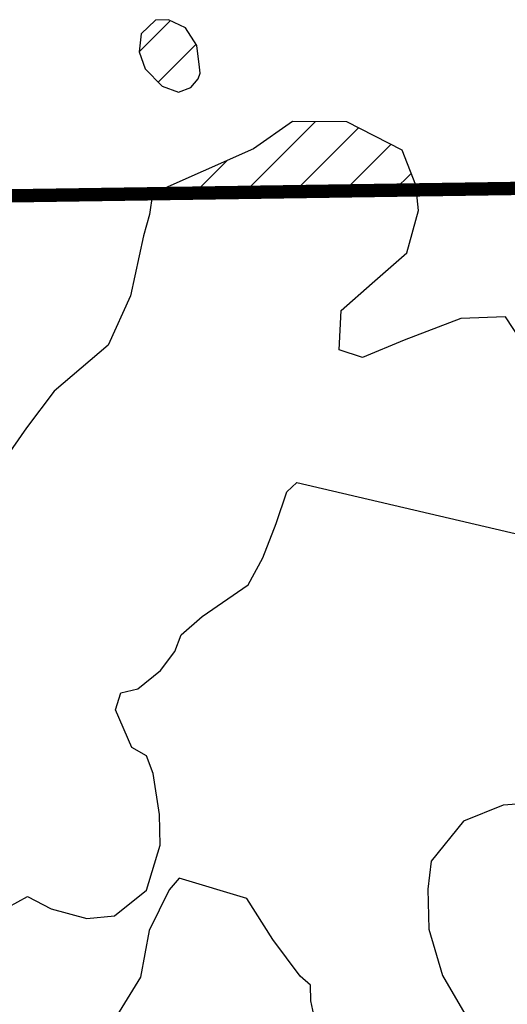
# Model space of a CAD drawing. Extents: x 192051 to 352051, y 710978 to 817615.
# Tile 80 of 85: x 299898 to 302819, y 787621 to 793524. Entities that reach past the tile are written whole.
import ezdxf

# ---------------------------------------------------------------- set-up
doc = ezdxf.new("R2010")
doc.units = 0
doc.header["$LTSCALE"] = 800
doc.layers.get('0').update_dxf_attribs({"linetype": 'CONTINUOUS'})
for name, color, linetype in [('WETDBA', 11, 'CONTINUOUS'), ('WETFILL', 12, 'CONTINUOUS'), ('WSHEDS', 3, 'CONTINUOUS')]:
    doc.layers.add(name, color=color, linetype=linetype)

# ---------------------------------------------------------------- blocks, each defined once
blk = doc.blocks.new('*X')
at = {"color": 0}
for p, q in [((300615, 793331.2), (300801.8, 793518)), ((300728.1, 793149.7), (300955.7, 793377.3)), ((301245.5, 792488.3), (301670.7, 792913.5)), ((301544.5, 792492.7), (301928.2, 792876.3)), ((301843.6, 792497.1), (302122.6, 792776)), ((300946.4, 792483.9), (301143.2, 792680.7)), ((302142.7, 792501.4), (302243.2, 792601.9))]:
    blk.add_line(p, q, dxfattribs=at)

msp = doc.modelspace()

# ---------------------------------------------------------------- linework, layer by layer
at = {"layer": 'WETDBA', "color": 0}
msp.add_lwpolyline([(300974.6, 793238.5), (300960.5, 793369.9), (300892, 793475.6), (300789.6, 793523.7), (300712.6, 793521.7), (300626.1, 793439.5), (300614.8, 793331.8), (300650, 793228.4), (300752.8, 793124.8), (300849.2, 793088.5), (300924.4, 793118), (300967.2, 793170), (300980.1, 793204)], close=True, dxfattribs=at)
for points in [[(302270.7, 792531.3), (302188.8, 792741.9), (301858.4, 792912.3), (301533.1, 792914.3), (301298.2, 792749.4), (300695, 792482.2), (300694.7, 792480.2)], [(302903.7, 791596.5), (302809.1, 791742.6), (302541.3, 791732.3), (302201.9, 791602.7), (301951.1, 791497.9), (301811.4, 791543.6), (301823.7, 791779.4), (302010.8, 791944.2), (302217.9, 792125.7), (302288.1, 792380.8), (302270.7, 792531.3)], [(300694.7, 792480.2), (300676, 792356.6), (300639.4, 792227.1), (300562.9, 791868.6), (300428.1, 791571.8), (300105.1, 791296), (299939.9, 791076.7), (299806.7, 790888), (299684.9, 790902.8), (299663.9, 790945.6), (299671.3, 791021.8), (299695.7, 791125.4), (299755.2, 791193.7), (299773.8, 791273), (299770.5, 791351.1), (299768.5, 791432.8), (299734.4, 791489.5), (299732.1, 791585.3), (299741, 791715.6), (299753.7, 791864.4), (299655.6, 792009.8), (299635.2, 792027.7)], [(299828.6, 788204), (299945.4, 788266.6), (300086.3, 788193.1), (300300.2, 788135.5), (300466.1, 788151.6), (300657.2, 788304.4), (300740.7, 788575.2), (300736.1, 788759.7), (300697.9, 789005.4), (300658.4, 789109.6), (300569.9, 789159.7), (300472.4, 789386.1), (300503.6, 789489), (300606.8, 789512.8), (300741.1, 789621.6), (300827.2, 789735.5), (300865.7, 789836), (300992.1, 789945.6), (301267, 790135.1), (301354.5, 790298.3), (301435.5, 790504), (301498.5, 790692.6), (301558, 790748.2), (304883, 789972.3)], [(303145.6, 788841.4), (302795.7, 788814.3), (302556.2, 788718.8), (302363.5, 788478.8), (302344, 788311.1), (302349, 788070.9), (302430.9, 787793.4), (302606.5, 787492.6), (302810.6, 787202.3), (302971.8, 787122.5)], [(301659.7, 787557.2), (301643, 787641.6), (301640.6, 787735), (301578.9, 787789.8), (301415.6, 788008.7), (301259.5, 788255.3), (300854, 788377), (300794.1, 788307), (300674.3, 788063.7), (300622.2, 787783.8), (300446.3, 787497.1)]]:
    msp.add_lwpolyline(points, dxfattribs=at)
at = {"layer": 'WSHEDS', "color": 0, "const_width": 80}
for points in [[(305037.7, 792825), (305045.2, 792544), (302273.9, 792503.4)], [(302273.9, 792503.4), (300695, 792480.2)], [(300695, 792480.2), (299623.9, 792464.5), (299635.2, 792027.7)]]:
    msp.add_lwpolyline(points, dxfattribs=at)

# ---------------------------------------------------------------- block references
at = {"layer": 'WETFILL', "color": 0}
msp.add_blockref('*X', (0, 0), dxfattribs=at)
msp.add_blockref('*X', (0, 0), dxfattribs=at)
msp.add_blockref('*X', (0, 0), dxfattribs=at)
msp.add_blockref('*X', (0, 0), dxfattribs=at)
msp.add_blockref('*X', (0, 0), dxfattribs=at)
msp.add_blockref('*X', (0, 0), dxfattribs=at)
msp.add_blockref('*X', (0, 0), dxfattribs=at)
msp.add_blockref('*X', (0, 0), dxfattribs=at)
msp.add_blockref('*X', (0, 0), dxfattribs=at)
msp.add_blockref('*X', (0, 0), dxfattribs=at)
msp.add_blockref('*X', (0, 0), dxfattribs=at)
msp.add_blockref('*X', (0, 0), dxfattribs=at)
msp.add_blockref('*X', (0, 0), dxfattribs=at)
msp.add_blockref('*X', (0, 0), dxfattribs=at)
msp.add_blockref('*X', (0, 0), dxfattribs=at)
msp.add_blockref('*X', (0, 0), dxfattribs=at)
msp.add_blockref('*X', (0, 0), dxfattribs=at)
msp.add_blockref('*X', (0, 0), dxfattribs=at)
msp.add_blockref('*X', (0, 0), dxfattribs=at)
msp.add_blockref('*X', (0, 0), dxfattribs=at)
msp.add_blockref('*X', (0, 0), dxfattribs=at)
msp.add_blockref('*X', (0, 0), dxfattribs=at)
msp.add_blockref('*X', (0, 0), dxfattribs=at)
msp.add_blockref('*X', (0, 0), dxfattribs=at)
msp.add_blockref('*X', (0, 0), dxfattribs=at)
msp.add_blockref('*X', (0, 0), dxfattribs=at)
msp.add_blockref('*X', (0, 0), dxfattribs=at)
msp.add_blockref('*X', (0, 0), dxfattribs=at)
msp.add_blockref('*X', (0, 0), dxfattribs=at)
msp.add_blockref('*X', (0, 0), dxfattribs=at)
msp.add_blockref('*X', (0, 0), dxfattribs=at)
msp.add_blockref('*X', (0, 0), dxfattribs=at)
msp.add_blockref('*X', (0, 0), dxfattribs=at)
msp.add_blockref('*X', (0, 0), dxfattribs=at)
msp.add_blockref('*X', (0, 0), dxfattribs=at)
msp.add_blockref('*X', (0, 0), dxfattribs=at)
msp.add_blockref('*X', (0, 0), dxfattribs=at)
msp.add_blockref('*X', (0, 0), dxfattribs=at)
msp.add_blockref('*X', (0, 0), dxfattribs=at)
msp.add_blockref('*X', (0, 0), dxfattribs=at)
msp.add_blockref('*X', (0, 0), dxfattribs=at)
msp.add_blockref('*X', (0, 0), dxfattribs=at)
msp.add_blockref('*X', (0, 0), dxfattribs=at)
msp.add_blockref('*X', (0, 0), dxfattribs=at)
msp.add_blockref('*X', (0, 0), dxfattribs=at)
msp.add_blockref('*X', (0, 0), dxfattribs=at)
msp.add_blockref('*X', (0, 0), dxfattribs=at)
msp.add_blockref('*X', (0, 0), dxfattribs=at)
msp.add_blockref('*X', (0, 0), dxfattribs=at)
msp.add_blockref('*X', (0, 0), dxfattribs=at)
msp.add_blockref('*X', (0, 0), dxfattribs=at)
msp.add_blockref('*X', (0, 0), dxfattribs=at)
msp.add_blockref('*X', (0, 0), dxfattribs=at)
msp.add_blockref('*X', (0, 0), dxfattribs=at)
msp.add_blockref('*X', (0, 0), dxfattribs=at)
msp.add_blockref('*X', (0, 0), dxfattribs=at)
msp.add_blockref('*X', (0, 0), dxfattribs=at)
msp.add_blockref('*X', (0, 0), dxfattribs=at)
msp.add_blockref('*X', (0, 0), dxfattribs=at)
msp.add_blockref('*X', (0, 0), dxfattribs=at)
msp.add_blockref('*X', (0, 0), dxfattribs=at)
msp.add_blockref('*X', (0, 0), dxfattribs=at)
msp.add_blockref('*X', (0, 0), dxfattribs=at)
msp.add_blockref('*X', (0, 0), dxfattribs=at)
msp.add_blockref('*X', (0, 0), dxfattribs=at)
msp.add_blockref('*X', (0, 0), dxfattribs=at)
msp.add_blockref('*X', (0, 0), dxfattribs=at)
msp.add_blockref('*X', (0, 0), dxfattribs=at)
msp.add_blockref('*X', (0, 0), dxfattribs=at)
msp.add_blockref('*X', (0, 0), dxfattribs=at)
msp.add_blockref('*X', (0, 0), dxfattribs=at)
msp.add_blockref('*X', (0, 0), dxfattribs=at)
msp.add_blockref('*X', (0, 0), dxfattribs=at)
msp.add_blockref('*X', (0, 0), dxfattribs=at)
msp.add_blockref('*X', (0, 0), dxfattribs=at)
msp.add_blockref('*X', (0, 0), dxfattribs=at)
msp.add_blockref('*X', (0, 0), dxfattribs=at)
msp.add_blockref('*X', (0, 0), dxfattribs=at)
msp.add_blockref('*X', (0, 0), dxfattribs=at)
msp.add_blockref('*X', (0, 0), dxfattribs=at)
msp.add_blockref('*X', (0, 0), dxfattribs=at)
msp.add_blockref('*X', (0, 0), dxfattribs=at)
msp.add_blockref('*X', (0, 0), dxfattribs=at)
msp.add_blockref('*X', (0, 0), dxfattribs=at)
msp.add_blockref('*X', (0, 0), dxfattribs=at)
msp.add_blockref('*X', (0, 0), dxfattribs=at)
msp.add_blockref('*X', (0, 0), dxfattribs=at)
msp.add_blockref('*X', (0, 0), dxfattribs=at)
msp.add_blockref('*X', (0, 0), dxfattribs=at)
msp.add_blockref('*X', (0, 0), dxfattribs=at)
msp.add_blockref('*X', (0, 0), dxfattribs=at)
msp.add_blockref('*X', (0, 0), dxfattribs=at)
msp.add_blockref('*X', (0, 0), dxfattribs=at)
msp.add_blockref('*X', (0, 0), dxfattribs=at)
msp.add_blockref('*X', (0, 0), dxfattribs=at)
msp.add_blockref('*X', (0, 0), dxfattribs=at)
msp.add_blockref('*X', (0, 0), dxfattribs=at)
msp.add_blockref('*X', (0, 0), dxfattribs=at)
msp.add_blockref('*X', (0, 0), dxfattribs=at)
msp.add_blockref('*X', (0, 0), dxfattribs=at)

doc.saveas('drawing.dxf')
